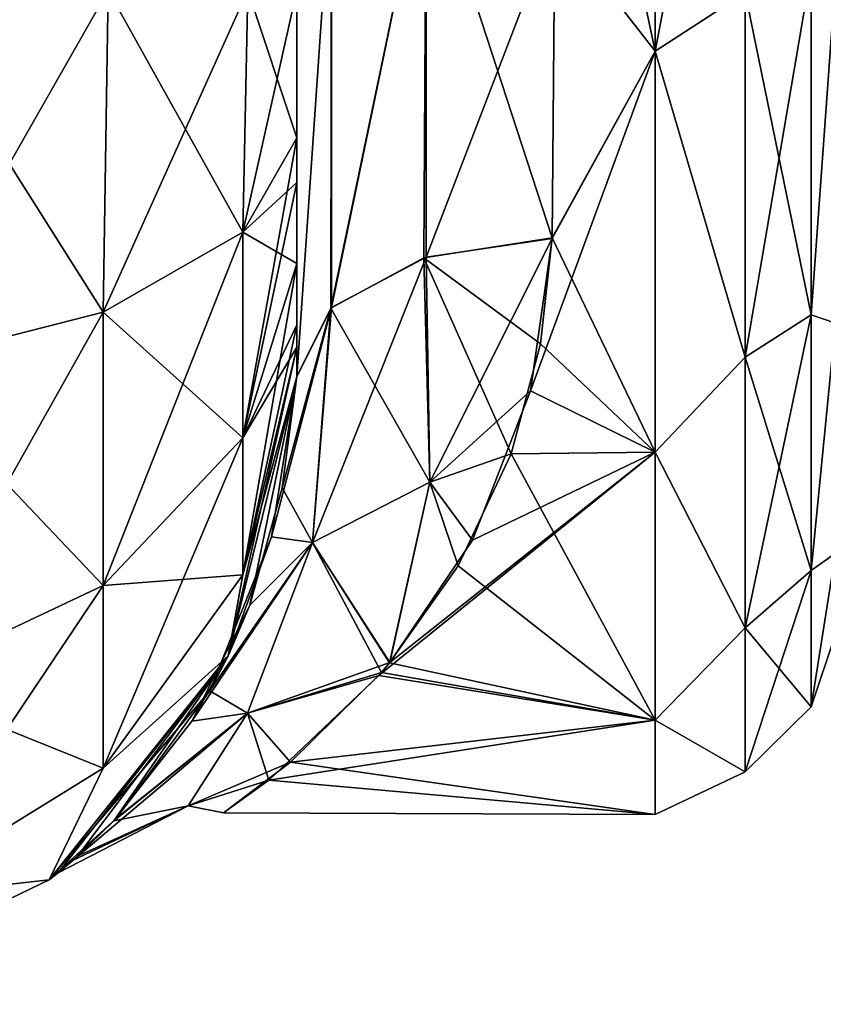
# Model space of a CAD drawing. Extents: x -23 to 470, y -1800 to 0.
# Tile 36 of 243: x 122 to 138, y -1800 to -1781. Entities that reach past the tile are written whole.
import ezdxf

# ---------------------------------------------------------------- set-up
doc = ezdxf.new("R2010")
doc.units = 0
doc.header["$LTSCALE"] = 61.050099
for name, color, linetype in [('100', 7, 'CONTINUOUS'), ('101', 7, 'CONTINUOUS'), ('102', 7, 'CONTINUOUS'), ('108', 7, 'CONTINUOUS'), ('109', 7, 'CONTINUOUS'), ('111', 7, 'CONTINUOUS'), ('114', 7, 'CONTINUOUS'), ('69', 7, 'CONTINUOUS'), ('72', 7, 'CONTINUOUS')]:
    doc.layers.add(name, color=color, linetype=linetype)

msp = doc.modelspace()

# ---------------------------------------------------------------- linework, layer by layer
at = {"layer": '100', "linetype": 'CONTINUOUS'}
for points in [[(123.789, -1786.253, 69.095), (119.834, -1780, 73.048), (119.734, -1787.29, 71.599), (123.789, -1786.253, 69.095)], [(123.889, -1780, 70.339), (119.834, -1780, 73.048), (123.789, -1786.253, 69.095), (123.889, -1780, 70.339)], [(126.498, -1784.701, 65.349), (123.889, -1780, 70.339), (123.789, -1786.253, 69.095), (126.498, -1784.701, 65.349)], [(126.598, -1780, 66.284), (123.889, -1780, 70.339), (126.498, -1784.701, 65.349), (126.598, -1780, 66.284)], [(127.55, -1782.865, 60.931), (126.598, -1780, 66.284), (126.498, -1784.701, 65.349), (127.55, -1782.865, 60.931)], [(127.55, -1782.865, 60.931), (127.55, -1780, 61.5), (126.598, -1780, 66.284), (127.55, -1782.865, 60.931)], [(127.55, -1783.734, 60.5), (127.55, -1782.865, 60.931), (126.498, -1784.701, 65.349), (127.55, -1783.734, 60.5)], [(127.55, -1785.305, 59.301), (127.55, -1783.734, 60.5), (126.498, -1784.701, 65.349), (127.55, -1785.305, 59.301)], [(126.498, -1784.701, 65.349), (123.789, -1786.253, 69.095), (126.498, -1788.689, 62.682), (126.498, -1784.701, 65.349)], [(127.55, -1785.305, 59.301), (126.498, -1784.701, 65.349), (126.498, -1788.689, 62.682), (127.55, -1785.305, 59.301)], [(127.55, -1786.5, 57.734), (127.55, -1785.305, 59.301), (126.498, -1788.689, 62.682), (127.55, -1786.5, 57.734)], [(123.789, -1786.253, 69.095), (119.734, -1787.29, 71.599), (123.789, -1791.558, 65.549), (123.789, -1786.253, 69.095)], [(123.789, -1786.253, 69.095), (123.789, -1791.558, 65.549), (126.498, -1788.689, 62.682), (123.789, -1786.253, 69.095)], [(127.55, -1786.933, 56.86), (127.55, -1786.5, 57.734), (126.498, -1788.689, 62.682), (127.55, -1786.933, 56.86)], [(127.55, -1787.5, 54), (127.55, -1786.933, 56.86), (126.498, -1791.352, 58.692), (127.55, -1787.5, 54)], [(126.498, -1791.352, 58.692), (127.55, -1786.933, 56.86), (126.498, -1788.689, 62.682), (126.498, -1791.352, 58.692)], [(119.734, -1787.29, 71.599), (119.734, -1793.475, 67.464), (123.789, -1791.558, 65.549), (119.734, -1787.29, 71.599)], [(126.212, -1792.924, 54), (127.55, -1787.5, 54), (126.498, -1791.352, 58.692), (126.212, -1792.924, 54)], [(123.789, -1791.558, 65.549), (126.498, -1791.352, 58.692), (126.498, -1788.689, 62.682), (123.789, -1791.558, 65.549)], [(123.789, -1795.1, 60.241), (126.212, -1792.924, 54), (126.498, -1791.352, 58.692), (123.789, -1795.1, 60.241)], [(123.789, -1795.1, 60.241), (126.498, -1791.352, 58.692), (123.789, -1791.558, 65.549), (123.789, -1795.1, 60.241)], [(119.734, -1793.475, 67.464), (123.789, -1795.1, 60.241), (123.789, -1791.558, 65.549), (119.734, -1793.475, 67.464)], [(122.744, -1797.273, 54), (126.212, -1792.924, 54), (123.789, -1795.1, 60.241), (122.744, -1797.273, 54)], [(119.734, -1797.604, 61.276), (123.789, -1795.1, 60.241), (119.734, -1793.475, 67.464), (119.734, -1797.604, 61.276)], [(119.734, -1797.604, 61.276), (122.744, -1797.273, 54), (123.789, -1795.1, 60.241), (119.734, -1797.604, 61.276)], [(117.732, -1799.687, 54), (122.744, -1797.273, 54), (119.734, -1797.604, 61.276), (117.732, -1799.687, 54)]]:
    msp.add_3dface(points, dxfattribs=at)
at = {"layer": '101', "linetype": 'CONTINUOUS'}
for points in [[(126.212, -1792.924, -54), (127.55, -1787.5, -54), (126.635, -1791.94, -19.22), (126.212, -1792.924, -54)], [(127.55, -1787.5, 24.51), (127.55, -1787.5, 54), (126.212, -1792.924, 54), (127.55, -1787.5, 24.51)], [(127.55, -1787.5, 24.51), (126.212, -1792.924, 54), (127.057, -1790.61, 21.137), (127.55, -1787.5, 24.51)], [(126.635, -1791.94, -19.22), (127.55, -1787.5, -54), (127.261, -1789.664, -22.307), (126.635, -1791.94, -19.22)], [(127.55, -1787.5, -54), (127.55, -1787.5, -24.51), (127.261, -1789.664, -22.307), (127.55, -1787.5, -54)], [(127.057, -1790.61, 21.137), (126.212, -1792.924, 54), (125.861, -1793.599, 16.222), (127.057, -1790.61, 21.137)], [(125.507, -1794.193, -14.918), (126.212, -1792.924, -54), (126.635, -1791.94, -19.22), (125.507, -1794.193, -14.918)], [(122.744, -1797.273, -54), (126.212, -1792.924, -54), (122.913, -1797.136, -0.572), (122.744, -1797.273, -54)], [(126.212, -1792.924, 54), (122.744, -1797.273, 54), (125.861, -1793.599, 16.222), (126.212, -1792.924, 54)], [(122.913, -1797.136, -0.572), (126.212, -1792.924, -54), (123.291, -1796.81, -5.177), (122.913, -1797.136, -0.572)], [(123.291, -1796.81, -5.177), (126.212, -1792.924, -54), (123.998, -1796.124, -8.99), (123.291, -1796.81, -5.177)], [(123.998, -1796.124, -8.99), (126.212, -1792.924, -54), (125.507, -1794.193, -14.918), (123.998, -1796.124, -8.99)], [(125.861, -1793.599, 16.222), (122.744, -1797.273, 54), (124.048, -1796.072, 9.223), (125.861, -1793.599, 16.222)], [(124.048, -1796.072, 9.223), (122.744, -1797.273, 54), (123.204, -1796.888, 4.542), (124.048, -1796.072, 9.223)], [(123.204, -1796.888, 4.542), (122.744, -1797.273, 54), (122.913, -1797.136, -0.572), (123.204, -1796.888, 4.542)], [(122.744, -1797.273, 54), (122.744, -1797.273, -54), (122.913, -1797.136, -0.572), (122.744, -1797.273, 54)], [(117.732, -1799.687, -54), (122.744, -1797.273, -54), (117.732, -1799.687, 54), (117.732, -1799.687, -54)], [(122.744, -1797.273, -54), (122.744, -1797.273, 54), (117.732, -1799.687, 54), (122.744, -1797.273, -54)]]:
    msp.add_3dface(points, dxfattribs=at)
at = {"layer": '102', "linetype": 'CONTINUOUS'}
for points in [[(119.834, -1780, -73.048), (123.889, -1780, -70.339), (119.734, -1787.29, -71.599), (119.834, -1780, -73.048)], [(119.734, -1787.29, -71.599), (123.889, -1780, -70.339), (123.789, -1786.253, -69.095), (119.734, -1787.29, -71.599)], [(123.889, -1780, -70.339), (126.598, -1780, -66.284), (123.789, -1786.253, -69.095), (123.889, -1780, -70.339)], [(123.789, -1786.253, -69.095), (126.598, -1780, -66.284), (126.498, -1784.701, -65.349), (123.789, -1786.253, -69.095)], [(127.55, -1780, -61.5), (127.55, -1782.865, -60.931), (126.498, -1784.701, -65.349), (127.55, -1780, -61.5)], [(126.598, -1780, -66.284), (127.55, -1780, -61.5), (126.498, -1784.701, -65.349), (126.598, -1780, -66.284)], [(127.55, -1782.865, -60.931), (127.55, -1783.734, -60.5), (126.498, -1788.689, -62.682), (127.55, -1782.865, -60.931)], [(126.498, -1784.701, -65.349), (127.55, -1782.865, -60.931), (126.498, -1788.689, -62.682), (126.498, -1784.701, -65.349)], [(127.55, -1783.734, -60.5), (127.55, -1785.305, -59.301), (126.498, -1788.689, -62.682), (127.55, -1783.734, -60.5)], [(123.789, -1786.253, -69.095), (126.498, -1784.701, -65.349), (123.789, -1791.558, -65.549), (123.789, -1786.253, -69.095)], [(123.789, -1791.558, -65.549), (126.498, -1784.701, -65.349), (126.498, -1788.689, -62.682), (123.789, -1791.558, -65.549)], [(127.55, -1785.305, -59.301), (127.55, -1786.5, -57.734), (126.498, -1791.352, -58.692), (127.55, -1785.305, -59.301)], [(127.55, -1785.305, -59.301), (126.498, -1791.352, -58.692), (126.498, -1788.689, -62.682), (127.55, -1785.305, -59.301)], [(119.734, -1787.29, -71.599), (123.789, -1786.253, -69.095), (119.734, -1793.475, -67.464), (119.734, -1787.29, -71.599)], [(119.734, -1793.475, -67.464), (123.789, -1786.253, -69.095), (123.789, -1791.558, -65.549), (119.734, -1793.475, -67.464)], [(127.55, -1786.5, -57.734), (127.55, -1786.933, -56.86), (126.498, -1791.352, -58.692), (127.55, -1786.5, -57.734)], [(127.55, -1786.933, -56.86), (127.55, -1787.5, -54), (126.212, -1792.924, -54), (127.55, -1786.933, -56.86)], [(127.55, -1786.933, -56.86), (126.212, -1792.924, -54), (126.498, -1791.352, -58.692), (127.55, -1786.933, -56.86)], [(126.498, -1791.352, -58.692), (123.789, -1795.1, -60.241), (126.498, -1788.689, -62.682), (126.498, -1791.352, -58.692)], [(123.789, -1795.1, -60.241), (123.789, -1791.558, -65.549), (126.498, -1788.689, -62.682), (123.789, -1795.1, -60.241)], [(126.498, -1791.352, -58.692), (126.212, -1792.924, -54), (123.789, -1795.1, -60.241), (126.498, -1791.352, -58.692)], [(123.789, -1795.1, -60.241), (119.734, -1797.604, -61.276), (123.789, -1791.558, -65.549), (123.789, -1795.1, -60.241)], [(119.734, -1797.604, -61.276), (119.734, -1793.475, -67.464), (123.789, -1791.558, -65.549), (119.734, -1797.604, -61.276)], [(126.212, -1792.924, -54), (122.744, -1797.273, -54), (123.789, -1795.1, -60.241), (126.212, -1792.924, -54)], [(123.789, -1795.1, -60.241), (122.744, -1797.273, -54), (119.734, -1797.604, -61.276), (123.789, -1795.1, -60.241)], [(122.744, -1797.273, -54), (117.732, -1799.687, -54), (119.734, -1797.604, -61.276), (122.744, -1797.273, -54)]]:
    msp.add_3dface(points, dxfattribs=at)
at = {"layer": '108', "linetype": 'CONTINUOUS'}
for points in [[(130.055, -1777.305, 24.09), (128.221, -1777.699, 25.879), (128.221, -1786.163, 22.396), (130.055, -1777.305, 24.09)], [(130.055, -1777.305, 24.09), (128.221, -1786.163, 22.396), (130.055, -1785.184, 20.848), (130.055, -1777.305, 24.09)], [(130.055, -1785.184, 20.848), (132.553, -1778.684, 23.05), (130.055, -1777.305, 24.09), (130.055, -1785.184, 20.848)], [(127.55, -1778.235, 28.319), (127.55, -1787.5, 24.51), (128.221, -1777.699, 25.879), (127.55, -1778.235, 28.319)], [(128.221, -1777.699, 25.879), (127.55, -1787.5, 24.51), (128.221, -1786.163, 22.396), (128.221, -1777.699, 25.879)], [(132.5, -1784.819, 20.289), (132.553, -1778.684, 23.05), (130.055, -1785.184, 20.848), (132.5, -1784.819, 20.289)]]:
    msp.add_3dface(points, dxfattribs=at)
at = {"layer": '109', "linetype": 'CONTINUOUS'}
for points in [[(130.055, -1777.305, -24.09), (130.015, -1785.197, -20.868), (128.207, -1786.175, -22.416), (130.055, -1777.305, -24.09)], [(130.055, -1777.305, -24.09), (128.207, -1786.175, -22.416), (128.221, -1777.699, -25.879), (130.055, -1777.305, -24.09)], [(130.055, -1777.305, -24.09), (132.5, -1784.808, -20.297), (130.015, -1785.197, -20.868), (130.055, -1777.305, -24.09)], [(132.553, -1778.685, -23.05), (132.5, -1784.808, -20.297), (130.055, -1777.305, -24.09), (132.553, -1778.685, -23.05)], [(127.55, -1787.5, -24.51), (127.55, -1778.235, -28.319), (128.221, -1777.699, -25.879), (127.55, -1787.5, -24.51)], [(128.207, -1786.175, -22.416), (127.55, -1787.5, -24.51), (128.221, -1777.699, -25.879), (128.207, -1786.175, -22.416)]]:
    msp.add_3dface(points, dxfattribs=at)
at = {"layer": '111', "linetype": 'CONTINUOUS'}
for points in [[(134.5, -1772, 24), (134.5, -1781.184, 22.173), (136.248, -1772, 23.532), (134.5, -1772, 24)], [(134.5, -1781.184, 22.173), (136.248, -1780.048, 22.113), (136.248, -1772, 23.532), (134.5, -1781.184, 22.173)], [(134.5, -1781.184, -22.173), (134.5, -1772, -24), (136.248, -1780.048, -22.113), (134.5, -1781.184, -22.173)], [(137.531, -1779.61, -20.908), (137.531, -1786.302, -17.044), (136.248, -1780.048, -22.113), (137.531, -1779.61, -20.908)], [(137.531, -1786.302, 17.044), (137.531, -1779.61, 20.908), (136.248, -1787.126, 18.027), (137.531, -1786.302, 17.044)], [(136.248, -1787.126, 18.027), (137.531, -1779.61, 20.908), (136.248, -1780.048, 22.113), (136.248, -1787.126, 18.027)], [(137.531, -1779.61, -20.908), (138, -1779.766, -18.966), (137.531, -1786.302, -17.044), (137.531, -1779.61, -20.908)], [(137.531, -1786.302, 17.044), (138, -1779.765, 18.966), (137.531, -1779.61, 20.908), (137.531, -1786.302, 17.044)], [(138, -1786.464, 14.522), (138, -1779.765, 18.966), (137.531, -1786.302, 17.044), (138, -1786.464, 14.522)], [(138, -1779.766, -18.966), (138, -1786.464, -14.522), (137.531, -1786.302, -17.044), (138, -1779.766, -18.966)], [(134.5, -1781.184, 22.173), (136.248, -1787.126, 18.027), (136.248, -1780.048, 22.113), (134.5, -1781.184, 22.173)], [(134.5, -1781.184, -22.173), (136.248, -1780.048, -22.113), (136.248, -1787.126, -18.027), (134.5, -1781.184, -22.173)], [(136.248, -1780.048, -22.113), (137.531, -1786.302, -17.044), (136.248, -1787.126, -18.027), (136.248, -1780.048, -22.113)], [(134.5, -1781.184, 22.173), (134.5, -1788.971, 16.971), (136.248, -1787.126, 18.027), (134.5, -1781.184, 22.173)], [(134.5, -1788.971, -16.971), (134.5, -1781.184, -22.173), (136.248, -1787.126, -18.027), (134.5, -1788.971, -16.971)], [(137.531, -1786.302, -17.044), (137.531, -1791.269, -11.125), (136.248, -1787.126, -18.027), (137.531, -1786.302, -17.044)], [(137.531, -1791.269, 11.125), (137.531, -1786.302, 17.044), (136.248, -1792.379, 11.766), (137.531, -1791.269, 11.125)], [(136.248, -1792.379, 11.766), (137.531, -1786.302, 17.044), (136.248, -1787.126, 18.027), (136.248, -1792.379, 11.766)], [(137.531, -1786.302, -17.044), (138, -1786.464, -14.522), (137.531, -1791.269, -11.125), (137.531, -1786.302, -17.044)], [(137.531, -1791.269, 11.125), (138, -1786.464, 14.522), (137.531, -1786.302, 17.044), (137.531, -1791.269, 11.125)], [(138, -1786.464, -14.522), (138, -1790.933, -7.855), (137.531, -1791.269, -11.125), (138, -1786.464, -14.522)], [(138, -1790.933, 7.854), (138, -1786.464, 14.522), (137.531, -1791.269, 11.125), (138, -1790.933, 7.854)], [(134.5, -1788.971, 16.971), (136.248, -1792.379, 11.766), (136.248, -1787.126, 18.027), (134.5, -1788.971, 16.971)], [(134.5, -1788.971, -16.971), (136.248, -1787.126, -18.027), (136.248, -1792.379, -11.766), (134.5, -1788.971, -16.971)], [(136.248, -1787.126, -18.027), (137.531, -1791.269, -11.125), (136.248, -1792.379, -11.766), (136.248, -1787.126, -18.027)], [(134.5, -1788.971, 16.971), (134.5, -1794.173, 9.184), (136.248, -1792.379, 11.766), (134.5, -1788.971, 16.971)], [(134.5, -1794.173, -9.184), (134.5, -1788.971, -16.971), (136.248, -1792.379, -11.766), (134.5, -1794.173, -9.184)], [(138, -1790.933, -7.855), (138, -1792.5, 0), (137.531, -1793.912, -3.864), (138, -1790.933, -7.855)], [(137.531, -1791.269, -11.125), (138, -1790.933, -7.855), (137.531, -1793.912, -3.864), (137.531, -1791.269, -11.125)], [(138, -1792.5, 0), (138, -1790.933, 7.854), (137.531, -1793.912, 3.864), (138, -1792.5, 0)], [(137.531, -1793.912, 3.864), (138, -1790.933, 7.854), (137.531, -1791.269, 11.125), (137.531, -1793.912, 3.864)], [(137.531, -1791.269, -11.125), (137.531, -1793.912, -3.864), (136.248, -1792.379, -11.766), (137.531, -1791.269, -11.125)], [(137.531, -1793.912, 3.864), (137.531, -1791.269, 11.125), (136.248, -1795.175, 4.086), (137.531, -1793.912, 3.864)], [(136.248, -1795.175, 4.086), (137.531, -1791.269, 11.125), (136.248, -1792.379, 11.766), (136.248, -1795.175, 4.086)], [(134.5, -1794.173, 9.184), (136.248, -1795.175, 4.086), (136.248, -1792.379, 11.766), (134.5, -1794.173, 9.184)], [(134.5, -1794.173, -9.184), (136.248, -1792.379, -11.766), (136.248, -1795.175, -4.086), (134.5, -1794.173, -9.184)], [(136.248, -1792.379, -11.766), (137.531, -1793.912, -3.864), (136.248, -1795.175, -4.086), (136.248, -1792.379, -11.766)], [(137.531, -1793.912, -3.864), (138, -1792.5, 0), (137.531, -1793.912, 3.864), (137.531, -1793.912, -3.864)], [(137.531, -1793.912, -3.864), (137.531, -1793.912, 3.864), (136.248, -1795.175, -4.086), (137.531, -1793.912, -3.864)], [(136.248, -1795.175, -4.086), (137.531, -1793.912, 3.864), (136.248, -1795.175, 4.086), (136.248, -1795.175, -4.086)], [(134.5, -1794.173, 9.184), (134.5, -1796, 0), (136.248, -1795.175, 4.086), (134.5, -1794.173, 9.184)], [(134.5, -1796, 0), (134.5, -1794.173, -9.184), (136.248, -1795.175, -4.086), (134.5, -1796, 0)], [(134.5, -1796, 0), (136.248, -1795.175, -4.086), (136.248, -1795.175, 4.086), (134.5, -1796, 0)]]:
    msp.add_3dface(points, dxfattribs=at)
at = {"layer": '114', "linetype": 'CONTINUOUS'}
for points in [[(132.5, -1784.808, -20.297), (132.275, -1786.868, -18.84), (130.015, -1785.197, -20.868), (132.5, -1784.808, -20.297)], [(132.5, -1784.819, 20.289), (130.055, -1785.184, 20.848), (130.129, -1789.553, 16.648), (132.5, -1784.819, 20.289)], [(132.082, -1787.781, 18.082), (132.5, -1784.819, 20.289), (130.129, -1789.553, 16.648), (132.082, -1787.781, 18.082)], [(130.055, -1785.184, 20.848), (128.221, -1786.163, 22.396), (127.85, -1790.726, 17.141), (130.055, -1785.184, 20.848)], [(130.055, -1785.184, 20.848), (127.85, -1790.726, 17.141), (130.129, -1789.553, 16.648), (130.055, -1785.184, 20.848)], [(128.207, -1786.175, -22.416), (130.015, -1785.197, -20.868), (130.13, -1789.553, -16.649), (128.207, -1786.175, -22.416)], [(132.275, -1786.868, -18.84), (131.706, -1789.004, -16.937), (130.015, -1785.197, -20.868), (132.275, -1786.868, -18.84)], [(130.015, -1785.197, -20.868), (131.706, -1789.004, -16.937), (130.13, -1789.553, -16.649), (130.015, -1785.197, -20.868)], [(127.55, -1787.5, 24.51), (127.057, -1790.61, 21.137), (128.221, -1786.163, 22.396), (127.55, -1787.5, 24.51)], [(128.221, -1786.163, 22.396), (127.057, -1790.61, 21.137), (127.85, -1790.726, 17.141), (128.221, -1786.163, 22.396)], [(127.261, -1789.664, -22.307), (127.55, -1787.5, -24.51), (128.207, -1786.175, -22.416), (127.261, -1789.664, -22.307)], [(127.261, -1789.664, -22.307), (128.207, -1786.175, -22.416), (127.851, -1790.725, -17.142), (127.261, -1789.664, -22.307)], [(127.851, -1790.725, -17.142), (128.207, -1786.175, -22.416), (130.13, -1789.553, -16.649), (127.851, -1790.725, -17.142)], [(130.959, -1790.676, 15.074), (132.082, -1787.781, 18.082), (130.129, -1789.553, 16.648), (130.959, -1790.676, 15.074)], [(131.706, -1789.004, -16.937), (130.678, -1791.177, -14.43), (130.13, -1789.553, -16.649), (131.706, -1789.004, -16.937)], [(127.85, -1790.726, 17.141), (129.352, -1793.055, 11.519), (130.129, -1789.553, 16.648), (127.85, -1790.726, 17.141)], [(129.349, -1793.06, -11.51), (127.851, -1790.725, -17.142), (130.13, -1789.553, -16.649), (129.349, -1793.06, -11.51)], [(130.678, -1791.177, -14.43), (129.349, -1793.06, -11.51), (130.13, -1789.553, -16.649), (130.678, -1791.177, -14.43)], [(129.352, -1793.055, 11.519), (130.959, -1790.676, 15.074), (130.129, -1789.553, 16.648), (129.352, -1793.055, 11.519)], [(126.635, -1791.94, -19.22), (127.261, -1789.664, -22.307), (127.851, -1790.725, -17.142), (126.635, -1791.94, -19.22)], [(125.507, -1794.193, -14.918), (126.635, -1791.94, -19.22), (127.851, -1790.725, -17.142), (125.507, -1794.193, -14.918)], [(126.588, -1794.034, -10.689), (125.507, -1794.193, -14.918), (127.851, -1790.725, -17.142), (126.588, -1794.034, -10.689)], [(127.057, -1790.61, 21.137), (125.861, -1793.599, 16.222), (127.85, -1790.726, 17.141), (127.057, -1790.61, 21.137)], [(127.85, -1790.726, 17.141), (125.861, -1793.599, 16.222), (126.587, -1794.035, 10.686), (127.85, -1790.726, 17.141)], [(129.352, -1793.055, 11.519), (127.85, -1790.726, 17.141), (126.587, -1794.035, 10.686), (129.352, -1793.055, 11.519)], [(129.189, -1793.248, -11.159), (126.588, -1794.034, -10.689), (127.851, -1790.725, -17.142), (129.189, -1793.248, -11.159)], [(129.349, -1793.06, -11.51), (129.189, -1793.248, -11.159), (127.851, -1790.725, -17.142), (129.349, -1793.06, -11.51)], [(129.137, -1793.304, 11.051), (129.352, -1793.055, 11.519), (126.587, -1794.035, 10.686), (129.137, -1793.304, 11.051)], [(127.004, -1795.334, 5.616), (129.137, -1793.304, 11.051), (126.587, -1794.035, 10.686), (127.004, -1795.334, 5.616)], [(129.189, -1793.248, -11.159), (127.427, -1794.985, -6.905), (126.588, -1794.034, -10.689), (129.189, -1793.248, -11.159)], [(125.861, -1793.599, 16.222), (124.048, -1796.072, 9.223), (126.587, -1794.035, 10.686), (125.861, -1793.599, 16.222)], [(124.048, -1796.072, 9.223), (123.204, -1796.888, 4.542), (126.587, -1794.035, 10.686), (124.048, -1796.072, 9.223)], [(126.587, -1794.035, 10.686), (123.204, -1796.888, 4.542), (125.437, -1795.832, 3.612), (126.587, -1794.035, 10.686)], [(123.998, -1796.124, -8.99), (125.507, -1794.193, -14.918), (126.588, -1794.034, -10.689), (123.998, -1796.124, -8.99)], [(125.438, -1795.832, -3.617), (123.998, -1796.124, -8.99), (126.588, -1794.034, -10.689), (125.438, -1795.832, -3.617)], [(127.004, -1795.334, 5.616), (126.587, -1794.035, 10.686), (125.437, -1795.832, 3.612), (127.004, -1795.334, 5.616)], [(127.427, -1794.985, -6.905), (125.438, -1795.832, -3.617), (126.588, -1794.034, -10.689), (127.427, -1794.985, -6.905)], [(127.427, -1794.985, -6.905), (126.127, -1795.97, -1.208), (125.438, -1795.832, -3.617), (127.427, -1794.985, -6.905)], [(126.127, -1795.97, -1.208), (127.004, -1795.334, 5.616), (125.437, -1795.832, 3.612), (126.127, -1795.97, -1.208)], [(123.204, -1796.888, 4.542), (122.913, -1797.136, -0.572), (125.437, -1795.832, 3.612), (123.204, -1796.888, 4.542)], [(122.913, -1797.136, -0.572), (123.291, -1796.81, -5.177), (125.438, -1795.832, -3.617), (122.913, -1797.136, -0.572)], [(125.437, -1795.832, 3.612), (122.913, -1797.136, -0.572), (125.438, -1795.832, -3.617), (125.437, -1795.832, 3.612)], [(123.291, -1796.81, -5.177), (123.998, -1796.124, -8.99), (125.438, -1795.832, -3.617), (123.291, -1796.81, -5.177)], [(126.127, -1795.97, -1.208), (125.437, -1795.832, 3.612), (125.438, -1795.832, -3.617), (126.127, -1795.97, -1.208)]]:
    msp.add_3dface(points, dxfattribs=at)
at = {"layer": '69', "linetype": 'CONTINUOUS'}
for points in [[(127.55, -1782.865, 60.931), (127.55, -1783.734, 60.5), (127.55, -1728.15, 61.5), (127.55, -1782.865, 60.931)], [(127.55, -1728.15, 61.5), (127.55, -1783.734, 60.5), (127.55, -1735.917, 59.966), (127.55, -1728.15, 61.5)], [(127.55, -1780, 61.5), (127.55, -1782.865, 60.931), (127.55, -1728.15, 61.5), (127.55, -1780, 61.5)], [(127.55, -1786.5, 57.734), (127.55, -1786.933, 56.86), (127.55, -1735.917, 59.966), (127.55, -1786.5, 57.734)], [(127.55, -1735.917, 59.966), (127.55, -1786.933, 56.86), (127.55, -1742.613, 55.523), (127.55, -1735.917, 59.966)], [(127.55, -1785.305, 59.301), (127.55, -1786.5, 57.734), (127.55, -1735.917, 59.966), (127.55, -1785.305, 59.301)], [(127.55, -1783.734, 60.5), (127.55, -1785.305, 59.301), (127.55, -1735.917, 59.966), (127.55, -1783.734, 60.5)], [(127.55, -1735.92, -59.965), (127.55, -1742.616, -55.52), (127.55, -1785.305, -59.301), (127.55, -1735.92, -59.965)], [(127.55, -1780, -61.5), (127.55, -1735.92, -59.965), (127.55, -1782.865, -60.931), (127.55, -1780, -61.5)], [(127.55, -1782.865, -60.931), (127.55, -1735.92, -59.965), (127.55, -1783.734, -60.5), (127.55, -1782.865, -60.931)], [(127.55, -1783.734, -60.5), (127.55, -1735.92, -59.965), (127.55, -1785.305, -59.301), (127.55, -1783.734, -60.5)], [(127.55, -1786.933, 56.86), (127.55, -1787.5, 54), (127.55, -1742.613, 55.523), (127.55, -1786.933, 56.86)], [(127.55, -1742.613, 55.523), (127.55, -1787.5, 54), (127.55, -1747.082, 48.856), (127.55, -1742.613, 55.523)], [(127.55, -1742.616, -55.52), (127.55, -1747.083, -48.852), (127.55, -1787.5, -54), (127.55, -1742.616, -55.52)], [(127.55, -1785.305, -59.301), (127.55, -1742.616, -55.52), (127.55, -1786.5, -57.734), (127.55, -1785.305, -59.301)], [(127.55, -1786.5, -57.734), (127.55, -1742.616, -55.52), (127.55, -1786.933, -56.86), (127.55, -1786.5, -57.734)], [(127.55, -1786.933, -56.86), (127.55, -1742.616, -55.52), (127.55, -1787.5, -54), (127.55, -1786.933, -56.86)], [(127.55, -1748.65, -40.998), (127.55, -1747.082, -33.144), (127.55, -1787.5, -54), (127.55, -1748.65, -40.998)], [(127.55, -1787.5, -54), (127.55, -1747.082, -33.144), (127.55, -1768.176, -28.742), (127.55, -1787.5, -54)], [(127.55, -1787.5, 54), (127.55, -1787.5, 24.51), (127.55, -1747.082, 48.856), (127.55, -1787.5, 54)], [(127.55, -1747.082, 48.856), (127.55, -1787.5, 24.51), (127.55, -1748.65, 41.002), (127.55, -1747.082, 48.856)], [(127.55, -1747.083, -48.852), (127.55, -1748.65, -40.998), (127.55, -1787.5, -54), (127.55, -1747.083, -48.852)], [(127.55, -1748.65, 41.002), (127.55, -1787.5, 24.51), (127.55, -1778.235, 28.319), (127.55, -1748.65, 41.002)], [(127.55, -1778.235, -28.319), (127.55, -1787.5, -54), (127.55, -1768.176, -28.742), (127.55, -1778.235, -28.319)], [(127.55, -1787.5, -24.51), (127.55, -1787.5, -54), (127.55, -1778.235, -28.319), (127.55, -1787.5, -24.51)]]:
    msp.add_3dface(points, dxfattribs=at)
at = {"layer": '72', "linetype": 'CONTINUOUS'}
for points in [[(134.5, -1772, -24), (134.5, -1781.184, -22.173), (132.55, -1772, -24), (134.5, -1772, -24)], [(132.55, -1772, -24), (134.5, -1781.184, -22.173), (132.553, -1778.685, -23.05), (132.55, -1772, -24)], [(134.5, -1781.184, 22.173), (134.5, -1772, 24), (132.553, -1778.684, 23.05), (134.5, -1781.184, 22.173)], [(132.5, -1784.819, 20.289), (134.5, -1781.184, 22.173), (132.553, -1778.684, 23.05), (132.5, -1784.819, 20.289)], [(132.553, -1778.685, -23.05), (134.5, -1781.184, -22.173), (132.5, -1784.808, -20.297), (132.553, -1778.685, -23.05)], [(134.5, -1788.971, 16.971), (134.5, -1781.184, 22.173), (132.082, -1787.781, 18.082), (134.5, -1788.971, 16.971)], [(132.082, -1787.781, 18.082), (134.5, -1781.184, 22.173), (132.5, -1784.819, 20.289), (132.082, -1787.781, 18.082)], [(134.5, -1781.184, -22.173), (134.5, -1788.971, -16.971), (132.5, -1784.808, -20.297), (134.5, -1781.184, -22.173)], [(132.5, -1784.808, -20.297), (134.5, -1788.971, -16.971), (132.275, -1786.868, -18.84), (132.5, -1784.808, -20.297)], [(132.275, -1786.868, -18.84), (134.5, -1788.971, -16.971), (131.706, -1789.004, -16.937), (132.275, -1786.868, -18.84)], [(130.959, -1790.676, 15.074), (134.5, -1788.971, 16.971), (132.082, -1787.781, 18.082), (130.959, -1790.676, 15.074)], [(134.5, -1794.173, 9.184), (134.5, -1788.971, 16.971), (129.137, -1793.304, 11.051), (134.5, -1794.173, 9.184)], [(129.137, -1793.304, 11.051), (134.5, -1788.971, 16.971), (129.352, -1793.055, 11.519), (129.137, -1793.304, 11.051)], [(129.352, -1793.055, 11.519), (134.5, -1788.971, 16.971), (130.959, -1790.676, 15.074), (129.352, -1793.055, 11.519)], [(131.706, -1789.004, -16.937), (134.5, -1794.173, -9.184), (130.678, -1791.177, -14.43), (131.706, -1789.004, -16.937)], [(134.5, -1788.971, -16.971), (134.5, -1794.173, -9.184), (131.706, -1789.004, -16.937), (134.5, -1788.971, -16.971)], [(130.678, -1791.177, -14.43), (134.5, -1794.173, -9.184), (129.349, -1793.06, -11.51), (130.678, -1791.177, -14.43)], [(129.349, -1793.06, -11.51), (134.5, -1794.173, -9.184), (129.189, -1793.248, -11.159), (129.349, -1793.06, -11.51)], [(127.004, -1795.334, 5.616), (134.5, -1794.173, 9.184), (129.137, -1793.304, 11.051), (127.004, -1795.334, 5.616)], [(129.189, -1793.248, -11.159), (134.5, -1794.173, -9.184), (127.427, -1794.985, -6.905), (129.189, -1793.248, -11.159)], [(134.5, -1796, 0), (134.5, -1794.173, 9.184), (127.004, -1795.334, 5.616), (134.5, -1796, 0)], [(134.5, -1794.173, -9.184), (134.5, -1796, 0), (127.427, -1794.985, -6.905), (134.5, -1794.173, -9.184)], [(127.427, -1794.985, -6.905), (134.5, -1796, 0), (126.127, -1795.97, -1.208), (127.427, -1794.985, -6.905)], [(126.127, -1795.97, -1.208), (134.5, -1796, 0), (127.004, -1795.334, 5.616), (126.127, -1795.97, -1.208)]]:
    msp.add_3dface(points, dxfattribs=at)

doc.saveas('drawing.dxf')
